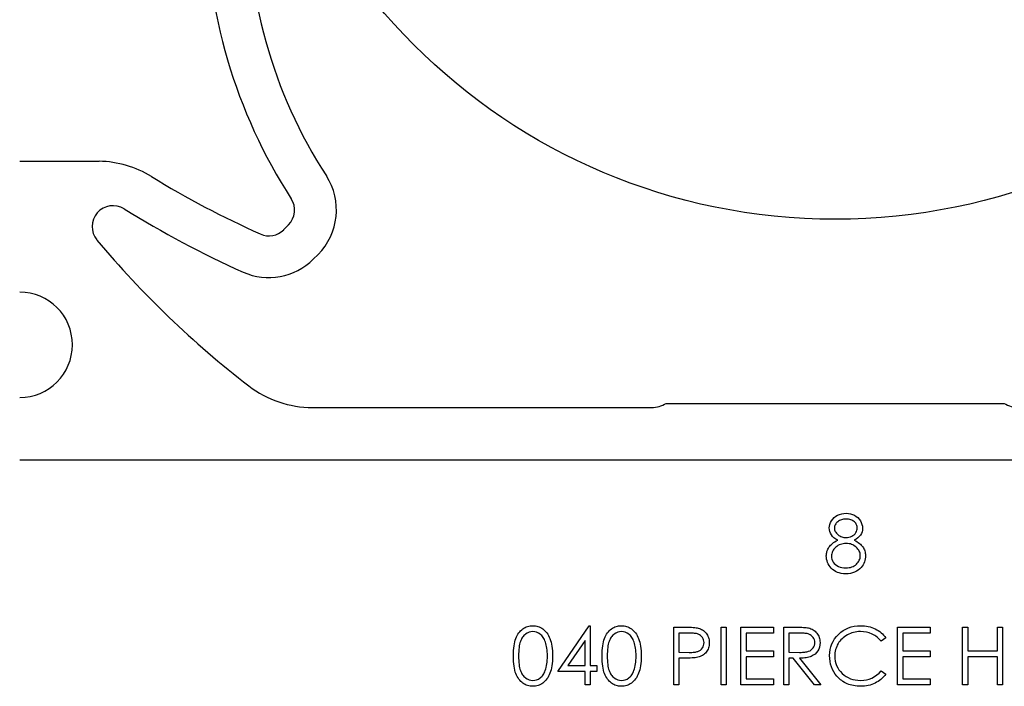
# Model space of a CAD drawing. Header units: inches. Extents: x 370 to 474, y 80 to 168.
# Tile 26 of 170: x 397.32 to 399.67, y 84.71 to 86.3. Entities that reach past the tile are written whole.
import ezdxf

# ---------------------------------------------------------------- set-up
doc = ezdxf.new("R2010")
doc.units = ezdxf.units.IN
doc.header["$LTSCALE"] = 0.5
doc.header["$MEASUREMENT"] = 0
doc.layers.add('APP-M-S', color=30, linetype='Continuous')

msp = doc.modelspace()

# ---------------------------------------------------------------- linework, layer by layer
at = {"color": 7, "linetype": 'Continuous'}
for p, q in [((399.2706, 85.1119), (399.275, 85.1145)), ((399.275, 85.1145), (399.2798, 85.1166)), ((399.2798, 85.1166), (399.2848, 85.1181)), ((399.2848, 85.1181), (399.29, 85.119)), ((399.29, 85.119), (399.2954, 85.1193)), ((399.2954, 85.1193), (399.2954, 85.1193)), ((399.2954, 85.1193), (399.3006, 85.119)), ((399.3006, 85.119), (399.3056, 85.1181)), ((399.3056, 85.1181), (399.3105, 85.1166)), ((399.3105, 85.1166), (399.3151, 85.1145)), ((399.3151, 85.1145), (399.3194, 85.1118)), ((399.2553, 85.0884), (399.2563, 85.0927)), ((399.2563, 85.0927), (399.258, 85.097)), ((399.258, 85.097), (399.2603, 85.1012)), ((399.2603, 85.1012), (399.2633, 85.1052)), ((399.2633, 85.1052), (399.2667, 85.1088)), ((399.2667, 85.1088), (399.2706, 85.1119)), ((399.2685, 85.09), (399.2679, 85.088)), ((399.2693, 85.0919), (399.2685, 85.09)), ((399.2704, 85.0938), (399.2693, 85.0919)), ((399.2717, 85.0955), (399.2704, 85.0938)), ((399.2733, 85.0972), (399.2717, 85.0955)), ((399.2751, 85.0989), (399.2733, 85.0972)), ((399.2771, 85.1003), (399.2751, 85.0989)), ((399.2793, 85.1016), (399.2771, 85.1003)), ((399.2815, 85.1027), (399.2793, 85.1016)), ((399.2839, 85.1036), (399.2815, 85.1027)), ((399.2864, 85.1043), (399.2839, 85.1036)), ((399.289, 85.1048), (399.2864, 85.1043)), ((399.2918, 85.1051), (399.289, 85.1048)), ((399.2947, 85.1052), (399.2918, 85.1051)), ((399.2979, 85.1051), (399.2947, 85.1052)), ((399.301, 85.1048), (399.2979, 85.1051)), ((399.3038, 85.1043), (399.301, 85.1048)), ((399.3065, 85.1035), (399.3038, 85.1043)), ((399.3089, 85.1026), (399.3065, 85.1035)), ((399.3112, 85.1014), (399.3089, 85.1026)), ((399.3132, 85.1001), (399.3112, 85.1014)), ((399.3151, 85.0986), (399.3132, 85.1001)), ((399.3167, 85.0969), (399.3151, 85.0986)), ((399.3182, 85.0952), (399.3167, 85.0969)), ((399.3194, 85.0934), (399.3182, 85.0952)), ((399.3194, 85.1118), (399.3232, 85.1087)), ((399.3204, 85.0916), (399.3194, 85.0934)), ((399.3211, 85.0898), (399.3204, 85.0916)), ((399.3217, 85.0879), (399.3211, 85.0898)), ((399.3232, 85.1087), (399.3265, 85.1051)), ((399.3265, 85.1051), (399.3293, 85.1012)), ((399.3293, 85.1012), (399.3316, 85.0969)), ((399.3316, 85.0969), (399.3332, 85.0926)), ((399.3332, 85.0926), (399.3342, 85.0881)), ((399.255, 85.084), (399.2553, 85.0884)), ((399.2553, 85.0797), (399.255, 85.084)), ((399.255, 85.084), (399.255, 85.084)), ((399.2563, 85.0755), (399.2553, 85.0797)), ((399.2578, 85.0715), (399.2563, 85.0755)), ((399.26, 85.0676), (399.2578, 85.0715)), ((399.2629, 85.0639), (399.26, 85.0676)), ((399.2675, 85.0859), (399.2674, 85.0838)), ((399.2674, 85.0838), (399.2674, 85.0838)), ((399.2674, 85.0838), (399.2675, 85.0816)), ((399.2679, 85.088), (399.2675, 85.0859)), ((399.2675, 85.0816), (399.2679, 85.0796)), ((399.2679, 85.0796), (399.2685, 85.0775)), ((399.2685, 85.0775), (399.2695, 85.0755)), ((399.2695, 85.0755), (399.2706, 85.0736)), ((399.2706, 85.0736), (399.2721, 85.0717)), ((399.2721, 85.0717), (399.2737, 85.0699)), ((399.2737, 85.0699), (399.2757, 85.0681)), ((399.2757, 85.0681), (399.2778, 85.0664)), ((399.2778, 85.0664), (399.2801, 85.065)), ((399.3087, 85.0642), (399.3117, 85.066)), ((399.3117, 85.066), (399.3143, 85.068)), ((399.3143, 85.068), (399.3166, 85.0703)), ((399.3166, 85.0703), (399.3186, 85.0729)), ((399.3186, 85.0729), (399.3201, 85.0757)), ((399.3201, 85.0757), (399.3212, 85.0785)), ((399.3212, 85.0785), (399.3219, 85.0813)), ((399.322, 85.086), (399.3217, 85.0879)), ((399.3219, 85.0813), (399.3221, 85.0841)), ((399.3221, 85.0841), (399.322, 85.086)), ((399.3221, 85.0841), (399.3221, 85.0841)), ((399.3296, 85.0672), (399.3268, 85.0637)), ((399.3317, 85.0709), (399.3296, 85.0672)), ((399.3333, 85.0749), (399.3317, 85.0709)), ((399.3342, 85.0791), (399.3333, 85.0749)), ((399.3342, 85.0881), (399.3345, 85.0836)), ((399.3345, 85.0836), (399.3342, 85.0791)), ((399.3345, 85.0836), (399.3345, 85.0836)), ((399.2561, 85.0404), (399.258, 85.0426)), ((399.258, 85.0426), (399.2603, 85.0448)), ((399.2603, 85.0448), (399.2628, 85.0469)), ((399.2628, 85.0469), (399.2655, 85.049)), ((399.2663, 85.0606), (399.2629, 85.0639)), ((399.2655, 85.049), (399.2684, 85.051)), ((399.2704, 85.0575), (399.2663, 85.0606)), ((399.2684, 85.051), (399.2716, 85.0529)), ((399.2751, 85.0548), (399.2704, 85.0575)), ((399.2716, 85.0529), (399.2751, 85.0548)), ((399.2751, 85.0548), (399.2751, 85.0548)), ((399.2787, 85.0433), (399.2758, 85.0418)), ((399.2817, 85.0446), (399.2787, 85.0433)), ((399.2801, 85.065), (399.2824, 85.0638)), ((399.2849, 85.0456), (399.2817, 85.0446)), ((399.2824, 85.0638), (399.2848, 85.0628)), ((399.2848, 85.0628), (399.2872, 85.062)), ((399.2883, 85.0463), (399.2849, 85.0456)), ((399.2872, 85.062), (399.2898, 85.0615)), ((399.2918, 85.0468), (399.2883, 85.0463)), ((399.2898, 85.0615), (399.2925, 85.0611)), ((399.2955, 85.0469), (399.2918, 85.0468)), ((399.2925, 85.0611), (399.2952, 85.061)), ((399.2952, 85.061), (399.2987, 85.0612)), ((399.2952, 85.061), (399.2952, 85.061)), ((399.2989, 85.0468), (399.2955, 85.0469)), ((399.2987, 85.0612), (399.3021, 85.0618)), ((399.3022, 85.0464), (399.2989, 85.0468)), ((399.3021, 85.0618), (399.3054, 85.0628)), ((399.3054, 85.0457), (399.3022, 85.0464)), ((399.3054, 85.0628), (399.3087, 85.0642)), ((399.3084, 85.0447), (399.3054, 85.0457)), ((399.3113, 85.0435), (399.3084, 85.0447)), ((399.3141, 85.0419), (399.3113, 85.0435)), ((399.3168, 85.0401), (399.3141, 85.0419)), ((399.3195, 85.0575), (399.3149, 85.0548)), ((399.3149, 85.0548), (399.3183, 85.053)), ((399.3183, 85.053), (399.3214, 85.0511)), ((399.3235, 85.0605), (399.3195, 85.0575)), ((399.3214, 85.0511), (399.3243, 85.0492)), ((399.3268, 85.0637), (399.3235, 85.0605)), ((399.3243, 85.0492), (399.3269, 85.0472)), ((399.3269, 85.0472), (399.3294, 85.0452)), ((399.3294, 85.0452), (399.3315, 85.0431)), ((399.3315, 85.0431), (399.3335, 85.0409)), ((399.2479, 85.017), (399.248, 85.0199)), ((399.248, 85.0199), (399.2483, 85.0227)), ((399.2483, 85.0227), (399.2488, 85.0255)), ((399.2488, 85.0255), (399.2495, 85.0281)), ((399.2495, 85.0281), (399.2504, 85.0307)), ((399.2504, 85.0307), (399.2515, 85.0332)), ((399.2515, 85.0332), (399.2528, 85.0357)), ((399.2528, 85.0357), (399.2543, 85.0381)), ((399.2543, 85.0381), (399.2561, 85.0404)), ((399.2605, 85.0196), (399.2603, 85.0166)), ((399.2609, 85.0225), (399.2605, 85.0196)), ((399.2617, 85.0253), (399.2609, 85.0225)), ((399.2628, 85.028), (399.2617, 85.0253)), ((399.2642, 85.0306), (399.2628, 85.028)), ((399.266, 85.0331), (399.2642, 85.0306)), ((399.268, 85.0355), (399.266, 85.0331)), ((399.2704, 85.0378), (399.268, 85.0355)), ((399.273, 85.0399), (399.2704, 85.0378)), ((399.2758, 85.0418), (399.273, 85.0399)), ((399.3193, 85.0381), (399.3168, 85.0401)), ((399.3216, 85.0358), (399.3193, 85.0381)), ((399.3236, 85.0335), (399.3216, 85.0358)), ((399.3253, 85.0311), (399.3236, 85.0335)), ((399.3267, 85.0286), (399.3253, 85.0311)), ((399.3278, 85.0261), (399.3267, 85.0286)), ((399.3286, 85.0234), (399.3278, 85.0261)), ((399.329, 85.0207), (399.3286, 85.0234)), ((399.3292, 85.0179), (399.329, 85.0207)), ((399.3335, 85.0409), (399.3352, 85.0387)), ((399.3352, 85.0387), (399.3367, 85.0364)), ((399.3367, 85.0364), (399.338, 85.034)), ((399.338, 85.034), (399.3391, 85.0316)), ((399.3391, 85.0316), (399.34, 85.029)), ((399.34, 85.029), (399.3407, 85.0264)), ((399.3407, 85.0264), (399.3412, 85.0237)), ((399.3412, 85.0237), (399.3415, 85.021)), ((399.3415, 85.021), (399.3416, 85.0181)), ((399.2481, 85.0131), (399.2479, 85.017)), ((399.2479, 85.017), (399.2479, 85.017)), ((399.2487, 85.0092), (399.2481, 85.0131)), ((399.2496, 85.0054), (399.2487, 85.0092)), ((399.2509, 85.0017), (399.2496, 85.0054)), ((399.2526, 84.9981), (399.2509, 85.0017)), ((399.2546, 84.9946), (399.2526, 84.9981)), ((399.2603, 85.0166), (399.2603, 85.0166)), ((399.2603, 85.0166), (399.2606, 85.0129)), ((399.2606, 85.0129), (399.2614, 85.0093)), ((399.2614, 85.0093), (399.2627, 85.0058)), ((399.2627, 85.0058), (399.2646, 85.0025)), ((399.2646, 85.0025), (399.267, 84.9993)), ((399.267, 84.9993), (399.2698, 84.9966)), ((399.2698, 84.9966), (399.273, 84.9942)), ((399.3148, 84.9935), (399.3174, 84.9953)), ((399.3174, 84.9953), (399.3198, 84.9974)), ((399.3198, 84.9974), (399.322, 84.9996)), ((399.322, 84.9996), (399.3239, 85.002)), ((399.3239, 85.002), (399.3256, 85.0044)), ((399.3256, 85.0044), (399.3268, 85.0069)), ((399.3268, 85.0069), (399.3279, 85.0095)), ((399.3279, 85.0095), (399.3286, 85.0122)), ((399.3286, 85.0122), (399.3291, 85.015)), ((399.3291, 85.015), (399.3292, 85.0179)), ((399.3292, 85.0179), (399.3292, 85.0179)), ((399.3357, 84.996), (399.3336, 84.9927)), ((399.3375, 84.9994), (399.3357, 84.996)), ((399.339, 85.0029), (399.3375, 84.9994)), ((399.3401, 85.0065), (399.339, 85.0029)), ((399.3409, 85.0103), (399.3401, 85.0065)), ((399.3414, 85.0142), (399.3409, 85.0103)), ((399.3416, 85.0181), (399.3414, 85.0142)), ((399.3416, 85.0181), (399.3416, 85.0181)), ((399.257, 84.9911), (399.2546, 84.9946)), ((399.2598, 84.9878), (399.257, 84.9911)), ((399.2629, 84.9846), (399.2598, 84.9878)), ((399.2664, 84.982), (399.2629, 84.9846)), ((399.2702, 84.9797), (399.2664, 84.982)), ((399.2744, 84.9778), (399.2702, 84.9797)), ((399.273, 84.9942), (399.2767, 84.9922)), ((399.2789, 84.9764), (399.2744, 84.9778)), ((399.2767, 84.9922), (399.2808, 84.9906)), ((399.2838, 84.9753), (399.2789, 84.9764)), ((399.2808, 84.9906), (399.2851, 84.9895)), ((399.289, 84.9747), (399.2838, 84.9753)), ((399.2851, 84.9895), (399.2898, 84.9888)), ((399.2946, 84.9745), (399.289, 84.9747)), ((399.2898, 84.9888), (399.2947, 84.9886)), ((399.3003, 84.9747), (399.2946, 84.9745)), ((399.2946, 84.9745), (399.2946, 84.9745)), ((399.2947, 84.9886), (399.2986, 84.9887)), ((399.2947, 84.9886), (399.2947, 84.9886)), ((399.2986, 84.9887), (399.3022, 84.9892)), ((399.3058, 84.9754), (399.3003, 84.9747)), ((399.3022, 84.9892), (399.3056, 84.9898)), ((399.3056, 84.9898), (399.3089, 84.9908)), ((399.3108, 84.9766), (399.3058, 84.9754)), ((399.3089, 84.9908), (399.3119, 84.992)), ((399.3156, 84.9783), (399.3108, 84.9766)), ((399.3119, 84.992), (399.3148, 84.9935)), ((399.32, 84.9804), (399.3156, 84.9783)), ((399.3241, 84.983), (399.32, 84.9804)), ((399.3278, 84.9861), (399.3241, 84.983)), ((399.3311, 84.9896), (399.3278, 84.9861)), ((399.3336, 84.9927), (399.3311, 84.9896)), ((399.3311, 84.9896), (399.3311, 84.9896)), ((398.5088, 84.827), (398.5106, 84.8302)), ((398.5106, 84.8302), (398.5126, 84.8331)), ((398.5126, 84.8331), (398.5148, 84.8358)), ((398.5148, 84.8358), (398.517, 84.8383)), ((398.517, 84.8383), (398.5195, 84.8406)), ((398.5195, 84.8406), (398.522, 84.8426)), ((398.522, 84.8426), (398.5248, 84.8444)), ((398.5248, 84.8444), (398.5275, 84.846)), ((398.5288, 84.8302), (398.5268, 84.8286)), ((398.5275, 84.846), (398.5304, 84.8473)), ((398.533, 84.8328), (398.5288, 84.8302)), ((398.5304, 84.8473), (398.5333, 84.8484)), ((398.5373, 84.8347), (398.533, 84.8328)), ((398.5333, 84.8484), (398.5363, 84.8492)), ((398.5363, 84.8492), (398.5394, 84.8498)), ((398.5417, 84.8358), (398.5373, 84.8347)), ((398.5394, 84.8498), (398.5426, 84.8502)), ((398.5463, 84.8362), (398.5417, 84.8358)), ((398.5426, 84.8502), (398.5458, 84.8503)), ((398.5458, 84.8503), (398.5458, 84.8503)), ((398.5458, 84.8503), (398.5491, 84.8502)), ((398.5508, 84.8358), (398.5463, 84.8362)), ((398.5463, 84.8362), (398.5463, 84.8362)), ((398.5491, 84.8502), (398.5524, 84.8498)), ((398.5551, 84.8347), (398.5508, 84.8358)), ((398.5524, 84.8498), (398.5555, 84.8492)), ((398.5594, 84.8328), (398.5551, 84.8347)), ((398.5555, 84.8492), (398.5585, 84.8484)), ((398.5585, 84.8484), (398.5615, 84.8473)), ((398.5636, 84.8302), (398.5594, 84.8328)), ((398.5615, 84.8473), (398.5644, 84.846)), ((398.5656, 84.8286), (398.5636, 84.8302)), ((398.5644, 84.846), (398.5673, 84.8444)), ((398.5673, 84.8444), (398.57, 84.8426)), ((398.57, 84.8426), (398.5726, 84.8405)), ((398.5726, 84.8405), (398.5751, 84.8382)), ((398.5751, 84.8382), (398.5775, 84.8357)), ((398.5775, 84.8357), (398.5797, 84.8329)), ((398.5797, 84.8329), (398.5818, 84.8299)), ((398.6058, 84.7408), (398.681, 84.8503)), ((398.681, 84.8503), (398.6835, 84.8503)), ((398.6835, 84.8503), (398.6835, 84.8503)), ((398.6835, 84.8503), (398.6835, 84.7549)), ((398.7208, 84.827), (398.7226, 84.8302)), ((398.7226, 84.8302), (398.7246, 84.8331)), ((398.7246, 84.8331), (398.7268, 84.8358)), ((398.7268, 84.8358), (398.729, 84.8383)), ((398.729, 84.8383), (398.7314, 84.8406)), ((398.7314, 84.8406), (398.734, 84.8426)), ((398.734, 84.8426), (398.7367, 84.8444)), ((398.7367, 84.8444), (398.7395, 84.846)), ((398.7408, 84.8302), (398.7388, 84.8286)), ((398.7395, 84.846), (398.7424, 84.8473)), ((398.745, 84.8328), (398.7408, 84.8302)), ((398.7424, 84.8473), (398.7453, 84.8484)), ((398.7493, 84.8347), (398.745, 84.8328)), ((398.7453, 84.8484), (398.7483, 84.8492)), ((398.7483, 84.8492), (398.7514, 84.8498)), ((398.7537, 84.8358), (398.7493, 84.8347)), ((398.7514, 84.8498), (398.7546, 84.8502)), ((398.7583, 84.8362), (398.7537, 84.8358)), ((398.7546, 84.8502), (398.7578, 84.8503)), ((398.7578, 84.8503), (398.7578, 84.8503)), ((398.7578, 84.8503), (398.7611, 84.8502)), ((398.7627, 84.8358), (398.7583, 84.8362)), ((398.7583, 84.8362), (398.7583, 84.8362)), ((398.7611, 84.8502), (398.7644, 84.8498)), ((398.7671, 84.8347), (398.7627, 84.8358)), ((398.7644, 84.8498), (398.7675, 84.8492)), ((398.7714, 84.8328), (398.7671, 84.8347)), ((398.7675, 84.8492), (398.7705, 84.8484)), ((398.7705, 84.8484), (398.7735, 84.8473)), ((398.7756, 84.8302), (398.7714, 84.8328)), ((398.7735, 84.8473), (398.7764, 84.846)), ((398.7775, 84.8286), (398.7756, 84.8302)), ((398.7764, 84.846), (398.7793, 84.8444)), ((398.7793, 84.8444), (398.782, 84.8426)), ((398.782, 84.8426), (398.7846, 84.8405)), ((398.7846, 84.8405), (398.7871, 84.8382)), ((398.7871, 84.8382), (398.7895, 84.8357)), ((398.7895, 84.8357), (398.7917, 84.8329)), ((398.7917, 84.8329), (398.7937, 84.8299)), ((398.8831, 84.8468), (398.9102, 84.8468)), ((398.8831, 84.709), (398.8831, 84.8468)), ((398.8955, 84.8326), (398.8955, 84.7867)), ((398.9207, 84.8326), (398.8955, 84.8326)), ((398.9102, 84.8468), (398.9102, 84.8468)), ((398.9102, 84.8468), (398.9157, 84.8467)), ((398.9157, 84.8467), (398.9208, 84.8466)), ((398.9242, 84.8326), (398.9207, 84.8326)), ((398.9207, 84.8326), (398.9207, 84.8326)), ((398.9208, 84.8466), (398.9255, 84.8465)), ((398.9274, 84.8325), (398.9242, 84.8326)), ((398.9255, 84.8465), (398.9296, 84.8462)), ((398.9304, 84.8323), (398.9274, 84.8325)), ((398.9296, 84.8462), (398.9333, 84.846)), ((398.9331, 84.832), (398.9304, 84.8323)), ((398.9355, 84.8317), (398.9331, 84.832)), ((398.9333, 84.846), (398.9365, 84.8456)), ((398.9378, 84.8313), (398.9355, 84.8317)), ((398.9365, 84.8456), (398.9393, 84.8452)), ((398.9397, 84.8308), (398.9378, 84.8313)), ((398.9393, 84.8452), (398.9415, 84.8447)), ((398.9415, 84.8302), (398.9397, 84.8308)), ((398.9415, 84.8447), (398.9415, 84.8447)), ((398.9415, 84.8447), (398.9444, 84.8439)), ((398.9445, 84.8289), (398.9415, 84.8302)), ((398.9444, 84.8439), (398.9471, 84.8429)), ((398.9471, 84.8429), (398.9497, 84.8416)), ((398.9497, 84.8416), (398.9521, 84.8402)), ((398.9521, 84.8402), (398.9544, 84.8386)), ((398.9544, 84.8386), (398.9566, 84.8368)), ((398.9566, 84.8368), (398.9586, 84.8348)), ((398.9586, 84.8348), (398.9605, 84.8327)), ((398.9605, 84.8327), (398.9623, 84.8303)), ((398.9623, 84.8303), (398.9638, 84.8278)), ((398.9962, 84.8468), (399.0086, 84.8468)), ((398.9962, 84.709), (398.9962, 84.8468)), ((399.0086, 84.8468), (399.0086, 84.8468)), ((399.0086, 84.8468), (399.0086, 84.709)), ((399.0439, 84.8468), (399.1216, 84.8468)), ((399.0439, 84.709), (399.0439, 84.8468)), ((399.1216, 84.8326), (399.0563, 84.8326)), ((399.0563, 84.8326), (399.0563, 84.8326)), ((399.0563, 84.8326), (399.0563, 84.7902)), ((399.1216, 84.8468), (399.1216, 84.8468)), ((399.1216, 84.8468), (399.1216, 84.8326)), ((399.1216, 84.8326), (399.1216, 84.8326)), ((399.1464, 84.8468), (399.1739, 84.8468)), ((399.1464, 84.709), (399.1464, 84.8468)), ((399.1587, 84.8326), (399.1587, 84.7867)), ((399.1846, 84.8326), (399.1587, 84.8326)), ((399.1739, 84.8468), (399.1739, 84.8468)), ((399.1739, 84.8468), (399.1794, 84.8467)), ((399.1794, 84.8467), (399.1845, 84.8467)), ((399.1845, 84.8467), (399.1891, 84.8465)), ((399.1882, 84.8326), (399.1846, 84.8326)), ((399.1846, 84.8326), (399.1846, 84.8326)), ((399.1915, 84.8325), (399.1882, 84.8326)), ((399.1891, 84.8465), (399.1932, 84.8463)), ((399.1946, 84.8323), (399.1915, 84.8325)), ((399.1932, 84.8463), (399.1969, 84.846)), ((399.1975, 84.832), (399.1946, 84.8323)), ((399.1969, 84.846), (399.2001, 84.8457)), ((399.2, 84.8317), (399.1975, 84.832)), ((399.2023, 84.8313), (399.2, 84.8317)), ((399.2001, 84.8457), (399.2029, 84.8453)), ((399.2043, 84.8308), (399.2023, 84.8313)), ((399.2029, 84.8453), (399.2051, 84.8449)), ((399.2061, 84.8302), (399.2043, 84.8308)), ((399.2051, 84.8449), (399.2051, 84.8449)), ((399.2051, 84.8449), (399.2082, 84.8441)), ((399.2092, 84.8289), (399.2061, 84.8302)), ((399.2082, 84.8441), (399.211, 84.8431)), ((399.211, 84.8431), (399.2138, 84.8419)), ((399.2138, 84.8419), (399.2163, 84.8405)), ((399.2163, 84.8405), (399.2188, 84.8388)), ((399.2188, 84.8388), (399.221, 84.837)), ((399.221, 84.837), (399.2232, 84.835)), ((399.2232, 84.835), (399.2252, 84.8328)), ((399.2252, 84.8328), (399.227, 84.8304)), ((399.227, 84.8304), (399.2286, 84.8278)), ((399.277, 84.8296), (399.2825, 84.8345)), ((399.2825, 84.8345), (399.2883, 84.8387)), ((399.2883, 84.8387), (399.2944, 84.8422)), ((399.2944, 84.8422), (399.3008, 84.8451)), ((399.3018, 84.8302), (399.2982, 84.8284)), ((399.3008, 84.8451), (399.3076, 84.8474)), ((399.3055, 84.8318), (399.3018, 84.8302)), ((399.3093, 84.8331), (399.3055, 84.8318)), ((399.3076, 84.8474), (399.3148, 84.849)), ((399.3131, 84.8342), (399.3093, 84.8331)), ((399.317, 84.8351), (399.3131, 84.8342)), ((399.3148, 84.849), (399.3222, 84.85)), ((399.321, 84.8357), (399.317, 84.8351)), ((399.3251, 84.8361), (399.321, 84.8357)), ((399.3222, 84.85), (399.33, 84.8503)), ((399.3293, 84.8362), (399.3251, 84.8361)), ((399.3368, 84.8358), (399.3293, 84.8362)), ((399.3293, 84.8362), (399.3293, 84.8362)), ((399.33, 84.8503), (399.33, 84.8503)), ((399.33, 84.8503), (399.3348, 84.8502)), ((399.3348, 84.8502), (399.3394, 84.8498)), ((399.3439, 84.8347), (399.3368, 84.8358)), ((399.3394, 84.8498), (399.3439, 84.8492)), ((399.3439, 84.8492), (399.3483, 84.8484)), ((399.3508, 84.8329), (399.3439, 84.8347)), ((399.3483, 84.8484), (399.3526, 84.8474)), ((399.3574, 84.8303), (399.3508, 84.8329)), ((399.3526, 84.8474), (399.3567, 84.846)), ((399.3567, 84.846), (399.3608, 84.8445)), ((399.3605, 84.8288), (399.3574, 84.8303)), ((399.3608, 84.8445), (399.3647, 84.8427)), ((399.3647, 84.8427), (399.3685, 84.8407)), ((399.3685, 84.8407), (399.3721, 84.8385)), ((399.3721, 84.8385), (399.3756, 84.8362)), ((399.3756, 84.8362), (399.3788, 84.8336)), ((399.3788, 84.8336), (399.3819, 84.8309)), ((399.3819, 84.8309), (399.3848, 84.8279)), ((399.4184, 84.8468), (399.4961, 84.8468)), ((399.4184, 84.709), (399.4184, 84.8468)), ((399.4961, 84.8326), (399.4308, 84.8326)), ((399.4308, 84.8326), (399.4308, 84.8326)), ((399.4308, 84.8326), (399.4308, 84.7902)), ((399.4961, 84.8468), (399.4961, 84.8468)), ((399.4961, 84.8468), (399.4961, 84.8326)), ((399.4961, 84.8326), (399.4961, 84.8326)), ((399.5739, 84.8468), (399.5862, 84.8468)), ((399.5739, 84.709), (399.5739, 84.8468)), ((399.5862, 84.8468), (399.5862, 84.8468)), ((399.5862, 84.8468), (399.5862, 84.7902)), ((399.6569, 84.7902), (399.6569, 84.8468)), ((399.6569, 84.8468), (399.6569, 84.8468)), ((399.6569, 84.8468), (399.6693, 84.8468)), ((399.6693, 84.8468), (399.6693, 84.8468)), ((399.6693, 84.8468), (399.6693, 84.709)), ((398.5012, 84.802), (398.502, 84.8071)), ((398.502, 84.8071), (398.5031, 84.8118)), ((398.5031, 84.8118), (398.5042, 84.8161)), ((398.5042, 84.8161), (398.5056, 84.82)), ((398.5056, 84.82), (398.5071, 84.8236)), ((398.5071, 84.8236), (398.5088, 84.827)), ((398.5154, 84.8094), (398.5145, 84.8059)), ((398.5164, 84.8125), (398.5154, 84.8094)), ((398.5175, 84.8153), (398.5164, 84.8125)), ((398.5188, 84.818), (398.5175, 84.8153)), ((398.5201, 84.8204), (398.5188, 84.818)), ((398.5216, 84.8227), (398.5201, 84.8204)), ((398.5232, 84.8249), (398.5216, 84.8227)), ((398.525, 84.8268), (398.5232, 84.8249)), ((398.5268, 84.8286), (398.525, 84.8268)), ((398.5674, 84.8267), (398.5656, 84.8286)), ((398.5692, 84.8247), (398.5674, 84.8267)), ((398.5709, 84.8224), (398.5692, 84.8247)), ((398.5724, 84.8199), (398.5709, 84.8224)), ((398.5739, 84.8172), (398.5724, 84.8199)), ((398.5752, 84.8143), (398.5739, 84.8172)), ((398.5764, 84.8112), (398.5752, 84.8143)), ((398.5775, 84.8078), (398.5764, 84.8112)), ((398.5784, 84.8042), (398.5775, 84.8078)), ((398.5818, 84.8299), (398.5837, 84.8266)), ((398.5837, 84.8266), (398.5855, 84.8231)), ((398.5855, 84.8231), (398.5871, 84.8194)), ((398.5871, 84.8194), (398.5886, 84.8153)), ((398.5886, 84.8153), (398.5899, 84.811)), ((398.5899, 84.811), (398.5909, 84.8063)), ((398.6711, 84.8147), (398.6301, 84.7549)), ((398.6712, 84.7549), (398.6711, 84.8147)), ((398.6711, 84.8147), (398.6711, 84.8147)), ((398.7132, 84.802), (398.714, 84.8071)), ((398.714, 84.8071), (398.7151, 84.8118)), ((398.7151, 84.8118), (398.7162, 84.8161)), ((398.7162, 84.8161), (398.7176, 84.82)), ((398.7176, 84.82), (398.7191, 84.8236)), ((398.7191, 84.8236), (398.7208, 84.827)), ((398.7274, 84.8094), (398.7265, 84.8059)), ((398.7284, 84.8125), (398.7274, 84.8094)), ((398.7295, 84.8153), (398.7284, 84.8125)), ((398.7308, 84.818), (398.7295, 84.8153)), ((398.7321, 84.8204), (398.7308, 84.818)), ((398.7336, 84.8227), (398.7321, 84.8204)), ((398.7352, 84.8249), (398.7336, 84.8227)), ((398.737, 84.8268), (398.7352, 84.8249)), ((398.7388, 84.8286), (398.737, 84.8268)), ((398.7794, 84.8267), (398.7775, 84.8286)), ((398.7812, 84.8247), (398.7794, 84.8267)), ((398.7829, 84.8224), (398.7812, 84.8247)), ((398.7844, 84.8199), (398.7829, 84.8224)), ((398.7859, 84.8172), (398.7844, 84.8199)), ((398.7872, 84.8143), (398.7859, 84.8172)), ((398.7884, 84.8112), (398.7872, 84.8143)), ((398.7895, 84.8078), (398.7884, 84.8112)), ((398.7904, 84.8042), (398.7895, 84.8078)), ((398.7937, 84.8299), (398.7957, 84.8266)), ((398.7957, 84.8266), (398.7974, 84.8231)), ((398.7974, 84.8231), (398.7991, 84.8194)), ((398.7991, 84.8194), (398.8006, 84.8153)), ((398.8006, 84.8153), (398.8019, 84.811)), ((398.8019, 84.811), (398.8029, 84.8063)), ((398.9472, 84.827), (398.9445, 84.8289)), ((398.9496, 84.8248), (398.9472, 84.827)), ((398.9517, 84.8222), (398.9496, 84.8248)), ((398.9534, 84.8193), (398.9517, 84.8222)), ((398.9546, 84.8163), (398.9534, 84.8193)), ((398.9553, 84.8131), (398.9546, 84.8163)), ((398.9546, 84.8031), (398.9553, 84.8064)), ((398.9556, 84.8098), (398.9553, 84.8131)), ((398.9553, 84.8064), (398.9556, 84.8098)), ((398.9556, 84.8098), (398.9556, 84.8098)), ((398.9638, 84.8278), (398.965, 84.8252)), ((398.965, 84.8252), (398.9661, 84.8224)), ((398.9661, 84.8224), (398.9669, 84.8195)), ((398.9669, 84.8195), (398.9675, 84.8164)), ((398.9675, 84.8164), (398.9678, 84.8132)), ((398.9678, 84.8064), (398.9675, 84.8032)), ((398.9678, 84.8132), (398.9679, 84.8098)), ((398.9679, 84.8098), (398.9678, 84.8064)), ((398.9679, 84.8098), (398.9679, 84.8098)), ((399.2119, 84.8271), (399.2092, 84.8289)), ((399.2144, 84.8249), (399.2119, 84.8271)), ((399.2165, 84.8223), (399.2144, 84.8249)), ((399.2183, 84.8194), (399.2165, 84.8223)), ((399.2196, 84.8164), (399.2183, 84.8194)), ((399.2203, 84.8133), (399.2196, 84.8164)), ((399.2196, 84.8033), (399.2203, 84.8066)), ((399.2205, 84.81), (399.2203, 84.8133)), ((399.2203, 84.8066), (399.2205, 84.81)), ((399.2205, 84.81), (399.2205, 84.81)), ((399.2286, 84.8278), (399.2299, 84.8252)), ((399.2299, 84.8252), (399.231, 84.8224)), ((399.231, 84.8224), (399.2318, 84.8195)), ((399.2318, 84.8195), (399.2324, 84.8164)), ((399.2324, 84.8164), (399.2328, 84.8132)), ((399.2329, 84.8099), (399.2326, 84.8044)), ((399.2328, 84.8132), (399.2329, 84.8099)), ((399.2329, 84.8099), (399.2329, 84.8099)), ((399.2589, 84.8), (399.2612, 84.8066)), ((399.2612, 84.8066), (399.2641, 84.8128)), ((399.2641, 84.8128), (399.2678, 84.8187)), ((399.2678, 84.8187), (399.2721, 84.8243)), ((399.2721, 84.8243), (399.277, 84.8296)), ((399.2761, 84.8074), (399.2742, 84.804)), ((399.2782, 84.8106), (399.2761, 84.8074)), ((399.2804, 84.8136), (399.2782, 84.8106)), ((399.2829, 84.8165), (399.2804, 84.8136)), ((399.2856, 84.8192), (399.2829, 84.8165)), ((399.2884, 84.8217), (399.2856, 84.8192)), ((399.2915, 84.8241), (399.2884, 84.8217)), ((399.2947, 84.8263), (399.2915, 84.8241)), ((399.2982, 84.8284), (399.2947, 84.8263)), ((399.3636, 84.8271), (399.3605, 84.8288)), ((399.3665, 84.8252), (399.3636, 84.8271)), ((399.3693, 84.8231), (399.3665, 84.8252)), ((399.372, 84.8209), (399.3693, 84.8231)), ((399.3745, 84.8185), (399.372, 84.8209)), ((399.377, 84.8159), (399.3745, 84.8185)), ((399.3793, 84.8132), (399.377, 84.8159)), ((399.3901, 84.8215), (399.3793, 84.8132)), ((399.3793, 84.8132), (399.3793, 84.8132)), ((399.3848, 84.8279), (399.3876, 84.8248)), ((399.3876, 84.8248), (399.3901, 84.8215)), ((398.4998, 84.7778), (398.4999, 84.7844)), ((398.4999, 84.7844), (398.5001, 84.7907)), ((398.5001, 84.7907), (398.5006, 84.7966)), ((398.5006, 84.7966), (398.5012, 84.802)), ((398.5122, 84.7834), (398.5121, 84.7779)), ((398.5124, 84.7886), (398.5122, 84.7834)), ((398.5127, 84.7935), (398.5124, 84.7886)), ((398.5132, 84.798), (398.5127, 84.7935)), ((398.5138, 84.8021), (398.5132, 84.798)), ((398.5145, 84.8059), (398.5138, 84.8021)), ((398.5792, 84.8004), (398.5784, 84.8042)), ((398.5799, 84.7964), (398.5792, 84.8004)), ((398.5804, 84.7921), (398.5799, 84.7964)), ((398.5808, 84.7876), (398.5804, 84.7921)), ((398.581, 84.7828), (398.5808, 84.7876)), ((398.581, 84.7779), (398.581, 84.7828)), ((398.5909, 84.8063), (398.5918, 84.8013)), ((398.5918, 84.8013), (398.5925, 84.7959)), ((398.5925, 84.7959), (398.593, 84.7902)), ((398.593, 84.7902), (398.5933, 84.7842)), ((398.5933, 84.7842), (398.5934, 84.7778)), ((398.7118, 84.7844), (398.7121, 84.7907)), ((398.7118, 84.7778), (398.7118, 84.7844)), ((398.7121, 84.7907), (398.7126, 84.7966)), ((398.7126, 84.7966), (398.7132, 84.802)), ((398.7242, 84.7834), (398.7241, 84.7779)), ((398.7244, 84.7886), (398.7242, 84.7834)), ((398.7247, 84.7935), (398.7244, 84.7886)), ((398.7252, 84.798), (398.7247, 84.7935)), ((398.7258, 84.8021), (398.7252, 84.798)), ((398.7265, 84.8059), (398.7258, 84.8021)), ((398.7912, 84.8004), (398.7904, 84.8042)), ((398.7919, 84.7964), (398.7912, 84.8004)), ((398.7924, 84.7921), (398.7919, 84.7964)), ((398.7928, 84.7876), (398.7924, 84.7921)), ((398.7929, 84.7828), (398.7928, 84.7876)), ((398.793, 84.7779), (398.7929, 84.7828)), ((398.8029, 84.8063), (398.8038, 84.8013)), ((398.8038, 84.8013), (398.8045, 84.7959)), ((398.8045, 84.7959), (398.805, 84.7902)), ((398.805, 84.7902), (398.8053, 84.7842)), ((398.8053, 84.7842), (398.8054, 84.7778)), ((398.8955, 84.7867), (398.8955, 84.7867)), ((398.8955, 84.7867), (398.9196, 84.7864)), ((398.9196, 84.7864), (398.9196, 84.7864)), ((398.9196, 84.7864), (398.9232, 84.7864)), ((398.9232, 84.7864), (398.9264, 84.7866)), ((398.9264, 84.7866), (398.9295, 84.7868)), ((398.9295, 84.7868), (398.9323, 84.787)), ((398.9323, 84.787), (398.9348, 84.7874)), ((398.9348, 84.7874), (398.9371, 84.7878)), ((398.9371, 84.7878), (398.9392, 84.7883)), ((398.9392, 84.7883), (398.941, 84.7889)), ((398.941, 84.7889), (398.9442, 84.7904)), ((398.9442, 84.7904), (398.9471, 84.7922)), ((398.9471, 84.7922), (398.9495, 84.7945)), ((398.9495, 84.7945), (398.9517, 84.7971)), ((398.9517, 84.7971), (398.9534, 84.8)), ((398.9534, 84.8), (398.9546, 84.8031)), ((398.9566, 84.7828), (398.9543, 84.781)), ((398.9587, 84.7848), (398.9566, 84.7828)), ((398.9606, 84.787), (398.9587, 84.7848)), ((398.9623, 84.7893), (398.9606, 84.787)), ((398.9638, 84.7918), (398.9623, 84.7893)), ((398.9651, 84.7944), (398.9638, 84.7918)), ((398.9661, 84.7972), (398.9651, 84.7944)), ((398.9669, 84.8001), (398.9661, 84.7972)), ((398.9675, 84.8032), (398.9669, 84.8001)), ((399.0563, 84.7902), (399.0563, 84.7902)), ((399.0563, 84.7902), (399.1216, 84.7902)), ((399.1216, 84.7902), (399.1216, 84.7902)), ((399.1216, 84.7902), (399.1216, 84.7761)), ((399.1587, 84.7867), (399.1587, 84.7867)), ((399.1587, 84.7867), (399.1839, 84.7865)), ((399.1839, 84.7865), (399.1839, 84.7865)), ((399.1839, 84.7865), (399.1875, 84.7865)), ((399.1875, 84.7865), (399.1908, 84.7867)), ((399.1908, 84.7867), (399.1939, 84.7869)), ((399.1939, 84.7869), (399.1967, 84.7872)), ((399.1967, 84.7872), (399.1993, 84.7875)), ((399.1993, 84.7875), (399.2016, 84.788)), ((399.2016, 84.788), (399.2038, 84.7885)), ((399.2038, 84.7885), (399.2056, 84.7891)), ((399.2056, 84.7891), (399.209, 84.7906)), ((399.209, 84.7906), (399.2119, 84.7924)), ((399.2119, 84.7924), (399.2144, 84.7947)), ((399.2144, 84.7947), (399.2166, 84.7973)), ((399.2166, 84.7973), (399.2183, 84.8002)), ((399.2183, 84.8002), (399.2196, 84.8033)), ((399.2245, 84.786), (399.2209, 84.7825)), ((399.2275, 84.79), (399.2245, 84.786)), ((399.2299, 84.7945), (399.2275, 84.79)), ((399.2316, 84.7993), (399.2299, 84.7945)), ((399.2326, 84.8044), (399.2316, 84.7993)), ((399.2559, 84.7787), (399.2562, 84.7861)), ((399.2562, 84.7861), (399.2572, 84.7932)), ((399.2572, 84.7932), (399.2589, 84.8)), ((399.2687, 84.7858), (399.2684, 84.7818)), ((399.2694, 84.7896), (399.2687, 84.7858)), ((399.2702, 84.7934), (399.2694, 84.7896)), ((399.2713, 84.797), (399.2702, 84.7934)), ((399.2727, 84.8006), (399.2713, 84.797)), ((399.2742, 84.804), (399.2727, 84.8006)), ((399.4308, 84.7902), (399.4308, 84.7902)), ((399.4308, 84.7902), (399.4961, 84.7902)), ((399.4961, 84.7902), (399.4961, 84.7902)), ((399.4961, 84.7902), (399.4961, 84.7761)), ((399.5862, 84.7902), (399.5862, 84.7902)), ((399.5862, 84.7902), (399.6569, 84.7902)), ((399.6569, 84.7902), (399.6569, 84.7902)), ((398.4999, 84.7713), (398.4998, 84.7778)), ((398.5001, 84.765), (398.4999, 84.7713)), ((398.5006, 84.7592), (398.5001, 84.765)), ((398.5121, 84.7779), (398.5122, 84.7724)), ((398.5122, 84.7724), (398.5124, 84.7672)), ((398.5124, 84.7672), (398.5127, 84.7623)), ((398.5127, 84.7623), (398.5132, 84.7578)), ((398.5797, 84.7591), (398.5803, 84.7635)), ((398.5803, 84.7635), (398.5807, 84.7681)), ((398.5807, 84.7681), (398.581, 84.7729)), ((398.581, 84.7729), (398.581, 84.7779)), ((398.581, 84.7779), (398.581, 84.7779)), ((398.5925, 84.7598), (398.5919, 84.7545)), ((398.593, 84.7655), (398.5925, 84.7598)), ((398.5933, 84.7715), (398.593, 84.7655)), ((398.5934, 84.7778), (398.5933, 84.7715)), ((398.5934, 84.7778), (398.5934, 84.7778)), ((398.7118, 84.7713), (398.7118, 84.7778)), ((398.7121, 84.765), (398.7118, 84.7713)), ((398.7126, 84.7592), (398.7121, 84.765)), ((398.7241, 84.7779), (398.7242, 84.7724)), ((398.7242, 84.7724), (398.7244, 84.7672)), ((398.7244, 84.7672), (398.7247, 84.7623)), ((398.7247, 84.7623), (398.7252, 84.7578)), ((398.7917, 84.7591), (398.7923, 84.7635)), ((398.7923, 84.7635), (398.7927, 84.7681)), ((398.7927, 84.7681), (398.7929, 84.7729)), ((398.7929, 84.7729), (398.793, 84.7779)), ((398.793, 84.7779), (398.793, 84.7779)), ((398.8045, 84.7598), (398.8039, 84.7545)), ((398.805, 84.7655), (398.8045, 84.7598)), ((398.8053, 84.7715), (398.805, 84.7655)), ((398.8054, 84.7778), (398.8053, 84.7715)), ((398.8054, 84.7778), (398.8054, 84.7778)), ((398.9053, 84.7726), (398.8955, 84.7726)), ((398.8955, 84.7726), (398.8955, 84.7726)), ((398.8955, 84.7726), (398.8955, 84.709)), ((398.9115, 84.7726), (398.9053, 84.7726)), ((398.9053, 84.7726), (398.9053, 84.7726)), ((398.9172, 84.7727), (398.9115, 84.7726)), ((398.9223, 84.7729), (398.9172, 84.7727)), ((398.927, 84.7732), (398.9223, 84.7729)), ((398.9311, 84.7735), (398.927, 84.7732)), ((398.9347, 84.7738), (398.9311, 84.7735)), ((398.9378, 84.7743), (398.9347, 84.7738)), ((398.9404, 84.7748), (398.9378, 84.7743)), ((398.9436, 84.7757), (398.9404, 84.7748)), ((398.9404, 84.7748), (398.9404, 84.7748)), ((398.9465, 84.7768), (398.9436, 84.7757)), ((398.9493, 84.778), (398.9465, 84.7768)), ((398.9519, 84.7794), (398.9493, 84.778)), ((398.9543, 84.781), (398.9519, 84.7794)), ((399.1216, 84.7761), (399.0563, 84.7761)), ((399.0563, 84.7761), (399.0563, 84.7761)), ((399.0563, 84.7761), (399.0563, 84.7231)), ((399.1216, 84.7761), (399.1216, 84.7761)), ((399.1688, 84.7726), (399.1587, 84.7726)), ((399.1587, 84.7726), (399.1587, 84.7726)), ((399.1587, 84.7726), (399.1587, 84.709)), ((399.2194, 84.709), (399.1688, 84.7726)), ((399.1688, 84.7726), (399.1688, 84.7726)), ((399.1884, 84.7727), (399.1841, 84.7726)), ((399.1841, 84.7726), (399.1841, 84.7726)), ((399.1841, 84.7726), (399.2347, 84.709)), ((399.1925, 84.7729), (399.1884, 84.7727)), ((399.1963, 84.7732), (399.1925, 84.7729)), ((399.1999, 84.7737), (399.1963, 84.7732)), ((399.2033, 84.7744), (399.1999, 84.7737)), ((399.2064, 84.7751), (399.2033, 84.7744)), ((399.2093, 84.776), (399.2064, 84.7751)), ((399.2119, 84.777), (399.2093, 84.776)), ((399.2167, 84.7795), (399.2119, 84.777)), ((399.2209, 84.7825), (399.2167, 84.7795)), ((399.2562, 84.7716), (399.2559, 84.7787)), ((399.2559, 84.7787), (399.2559, 84.7787)), ((399.257, 84.7648), (399.2562, 84.7716)), ((399.2583, 84.7583), (399.257, 84.7648)), ((399.2684, 84.7818), (399.2682, 84.7777)), ((399.2682, 84.7777), (399.2682, 84.7777)), ((399.2682, 84.7777), (399.2685, 84.7716)), ((399.2685, 84.7716), (399.2694, 84.7658)), ((399.2694, 84.7658), (399.2707, 84.7602)), ((399.2707, 84.7602), (399.2726, 84.7549)), ((399.4961, 84.7761), (399.4308, 84.7761)), ((399.4308, 84.7761), (399.4308, 84.7761)), ((399.4308, 84.7761), (399.4308, 84.7231)), ((399.4961, 84.7761), (399.4961, 84.7761)), ((399.6569, 84.7761), (399.5862, 84.7761)), ((399.5862, 84.7761), (399.5862, 84.7761)), ((399.5862, 84.7761), (399.5862, 84.709)), ((399.6569, 84.709), (399.6569, 84.7761)), ((399.6569, 84.7761), (399.6569, 84.7761)), ((398.5013, 84.7538), (398.5006, 84.7592)), ((398.5021, 84.7487), (398.5013, 84.7538)), ((398.5031, 84.744), (398.5021, 84.7487)), ((398.5043, 84.7396), (398.5031, 84.744)), ((398.5057, 84.7357), (398.5043, 84.7396)), ((398.5132, 84.7578), (398.5138, 84.7537)), ((398.5138, 84.7537), (398.5145, 84.7499)), ((398.5145, 84.7499), (398.5154, 84.7464)), ((398.5154, 84.7464), (398.5164, 84.7433)), ((398.5164, 84.7433), (398.5175, 84.7405)), ((398.5175, 84.7405), (398.5187, 84.7379)), ((398.5187, 84.7379), (398.5201, 84.7354)), ((398.5721, 84.7352), (398.5735, 84.7377)), ((398.5735, 84.7377), (398.5747, 84.7404)), ((398.5747, 84.7404), (398.5758, 84.7432)), ((398.5758, 84.7432), (398.577, 84.7469)), ((398.5758, 84.7432), (398.5758, 84.7432)), ((398.577, 84.7469), (398.5781, 84.7508)), ((398.5781, 84.7508), (398.579, 84.7549)), ((398.579, 84.7549), (398.5797, 84.7591)), ((398.5872, 84.7365), (398.5856, 84.7327)), ((398.5887, 84.7405), (398.5872, 84.7365)), ((398.5899, 84.7448), (398.5887, 84.7405)), ((398.591, 84.7495), (398.5899, 84.7448)), ((398.5919, 84.7545), (398.591, 84.7495)), ((398.6711, 84.7408), (398.6058, 84.7408)), ((398.6058, 84.7408), (398.6058, 84.7408)), ((398.6301, 84.7549), (398.6301, 84.7549)), ((398.6301, 84.7549), (398.6711, 84.7549)), ((398.6711, 84.709), (398.6711, 84.7408)), ((398.6711, 84.7408), (398.6711, 84.7408)), ((398.6835, 84.7549), (398.6835, 84.7549)), ((398.6835, 84.7549), (398.6994, 84.7549)), ((398.6994, 84.7408), (398.6835, 84.7408)), ((398.6835, 84.7408), (398.6835, 84.7408)), ((398.6835, 84.7408), (398.6835, 84.709)), ((398.6994, 84.7549), (398.6994, 84.7549)), ((398.6994, 84.7549), (398.6994, 84.7408)), ((398.6994, 84.7408), (398.6994, 84.7408)), ((398.7133, 84.7538), (398.7126, 84.7592)), ((398.7141, 84.7487), (398.7133, 84.7538)), ((398.7151, 84.744), (398.7141, 84.7487)), ((398.7163, 84.7396), (398.7151, 84.744)), ((398.7177, 84.7357), (398.7163, 84.7396)), ((398.7252, 84.7578), (398.7258, 84.7537)), ((398.7258, 84.7537), (398.7265, 84.7499)), ((398.7265, 84.7499), (398.7274, 84.7464)), ((398.7274, 84.7464), (398.7284, 84.7433)), ((398.7284, 84.7433), (398.7295, 84.7405)), ((398.7295, 84.7405), (398.7307, 84.7379)), ((398.7307, 84.7379), (398.7321, 84.7354)), ((398.7841, 84.7352), (398.7855, 84.7377)), ((398.7855, 84.7377), (398.7867, 84.7404)), ((398.7867, 84.7404), (398.7878, 84.7432)), ((398.7878, 84.7432), (398.789, 84.7469)), ((398.7878, 84.7432), (398.7878, 84.7432)), ((398.789, 84.7469), (398.7901, 84.7508)), ((398.7901, 84.7508), (398.791, 84.7549)), ((398.791, 84.7549), (398.7917, 84.7591)), ((398.7992, 84.7365), (398.7976, 84.7327)), ((398.8006, 84.7405), (398.7992, 84.7365)), ((398.8019, 84.7448), (398.8006, 84.7405)), ((398.803, 84.7495), (398.8019, 84.7448)), ((398.8039, 84.7545), (398.803, 84.7495)), ((399.2602, 84.752), (399.2583, 84.7583)), ((399.2627, 84.746), (399.2602, 84.752)), ((399.2657, 84.7403), (399.2627, 84.746)), ((399.2693, 84.7348), (399.2657, 84.7403)), ((399.2726, 84.7549), (399.2751, 84.7499)), ((399.2751, 84.7499), (399.2781, 84.7451)), ((399.2781, 84.7451), (399.2817, 84.7405)), ((399.2817, 84.7405), (399.2858, 84.7362)), ((399.2858, 84.7362), (399.2903, 84.7323)), ((399.3688, 84.7325), (399.3742, 84.7372)), ((399.3742, 84.7372), (399.3793, 84.7425)), ((399.3793, 84.7425), (399.3793, 84.7425)), ((399.3793, 84.7425), (399.3901, 84.7343)), ((398.5072, 84.732), (398.5057, 84.7357)), ((398.5089, 84.7286), (398.5072, 84.732)), ((398.5108, 84.7254), (398.5089, 84.7286)), ((398.5128, 84.7225), (398.5108, 84.7254)), ((398.5149, 84.7198), (398.5128, 84.7225)), ((398.5172, 84.7173), (398.5149, 84.7198)), ((398.5196, 84.7151), (398.5172, 84.7173)), ((398.5222, 84.713), (398.5196, 84.7151)), ((398.5201, 84.7354), (398.5216, 84.7331)), ((398.5216, 84.7331), (398.5232, 84.731)), ((398.5248, 84.7113), (398.5222, 84.713)), ((398.5232, 84.731), (398.5249, 84.729)), ((398.5249, 84.729), (398.5268, 84.7272)), ((398.5268, 84.7272), (398.5288, 84.7256)), ((398.5288, 84.7256), (398.533, 84.723)), ((398.533, 84.723), (398.5373, 84.7211)), ((398.5373, 84.7211), (398.5417, 84.72)), ((398.5417, 84.72), (398.5463, 84.7196)), ((398.5463, 84.7196), (398.5508, 84.7199)), ((398.5463, 84.7196), (398.5463, 84.7196)), ((398.5508, 84.7199), (398.5552, 84.7211)), ((398.5552, 84.7211), (398.5595, 84.7229)), ((398.5595, 84.7229), (398.5636, 84.7255)), ((398.5636, 84.7255), (398.5656, 84.7271)), ((398.5656, 84.7271), (398.5674, 84.7288)), ((398.5701, 84.7133), (398.5673, 84.7114)), ((398.5674, 84.7288), (398.5691, 84.7308)), ((398.5691, 84.7308), (398.5707, 84.7329)), ((398.5727, 84.7153), (398.5701, 84.7133)), ((398.5707, 84.7329), (398.5721, 84.7352)), ((398.5752, 84.7176), (398.5727, 84.7153)), ((398.5776, 84.7202), (398.5752, 84.7176)), ((398.5798, 84.723), (398.5776, 84.7202)), ((398.5819, 84.726), (398.5798, 84.723)), ((398.5838, 84.7293), (398.5819, 84.726)), ((398.5856, 84.7327), (398.5838, 84.7293)), ((398.7192, 84.732), (398.7177, 84.7357)), ((398.7209, 84.7286), (398.7192, 84.732)), ((398.7228, 84.7254), (398.7209, 84.7286)), ((398.7248, 84.7225), (398.7228, 84.7254)), ((398.7269, 84.7198), (398.7248, 84.7225)), ((398.7292, 84.7173), (398.7269, 84.7198)), ((398.7316, 84.7151), (398.7292, 84.7173)), ((398.7342, 84.713), (398.7316, 84.7151)), ((398.7321, 84.7354), (398.7336, 84.7331)), ((398.7336, 84.7331), (398.7352, 84.731)), ((398.7368, 84.7113), (398.7342, 84.713)), ((398.7352, 84.731), (398.7369, 84.729)), ((398.7369, 84.729), (398.7388, 84.7272)), ((398.7388, 84.7272), (398.7408, 84.7256)), ((398.7408, 84.7256), (398.745, 84.723)), ((398.745, 84.723), (398.7493, 84.7211)), ((398.7493, 84.7211), (398.7537, 84.72)), ((398.7537, 84.72), (398.7583, 84.7196)), ((398.7583, 84.7196), (398.7628, 84.7199)), ((398.7583, 84.7196), (398.7583, 84.7196)), ((398.7628, 84.7199), (398.7672, 84.7211)), ((398.7672, 84.7211), (398.7715, 84.7229)), ((398.7715, 84.7229), (398.7756, 84.7255)), ((398.7756, 84.7255), (398.7775, 84.7271)), ((398.7775, 84.7271), (398.7794, 84.7288)), ((398.7821, 84.7133), (398.7793, 84.7114)), ((398.7794, 84.7288), (398.7811, 84.7308)), ((398.7811, 84.7308), (398.7827, 84.7329)), ((398.7847, 84.7153), (398.7821, 84.7133)), ((398.7827, 84.7329), (398.7841, 84.7352)), ((398.7872, 84.7176), (398.7847, 84.7153)), ((398.7896, 84.7202), (398.7872, 84.7176)), ((398.7918, 84.723), (398.7896, 84.7202)), ((398.7939, 84.726), (398.7918, 84.723)), ((398.7958, 84.7293), (398.7939, 84.726)), ((398.7976, 84.7327), (398.7958, 84.7293)), ((399.0563, 84.7231), (399.0563, 84.7231)), ((399.0563, 84.7231), (399.1216, 84.7231)), ((399.1216, 84.7231), (399.1216, 84.7231)), ((399.1216, 84.7231), (399.1216, 84.709)), ((399.2734, 84.7295), (399.2693, 84.7348)), ((399.276, 84.7266), (399.2734, 84.7295)), ((399.2734, 84.7295), (399.2734, 84.7295)), ((399.2788, 84.7239), (399.276, 84.7266)), ((399.2817, 84.7213), (399.2788, 84.7239)), ((399.2847, 84.719), (399.2817, 84.7213)), ((399.2878, 84.7168), (399.2847, 84.719)), ((399.2911, 84.7149), (399.2878, 84.7168)), ((399.2903, 84.7323), (399.2952, 84.7289)), ((399.2945, 84.7131), (399.2911, 84.7149)), ((399.298, 84.7115), (399.2945, 84.7131)), ((399.2952, 84.7289), (399.3003, 84.7261)), ((399.3003, 84.7261), (399.3056, 84.7237)), ((399.3056, 84.7237), (399.3113, 84.7219)), ((399.3113, 84.7219), (399.3173, 84.7206)), ((399.3173, 84.7206), (399.3236, 84.7198)), ((399.3236, 84.7198), (399.3301, 84.7196)), ((399.3301, 84.7196), (399.3373, 84.7199)), ((399.3301, 84.7196), (399.3301, 84.7196)), ((399.3373, 84.7199), (399.3442, 84.721)), ((399.3442, 84.721), (399.3508, 84.7228)), ((399.3508, 84.7228), (399.3571, 84.7253)), ((399.3571, 84.7253), (399.3631, 84.7285)), ((399.3645, 84.713), (399.3606, 84.7112)), ((399.3631, 84.7285), (399.3688, 84.7325)), ((399.3683, 84.715), (399.3645, 84.713)), ((399.3719, 84.7171), (399.3683, 84.715)), ((399.3753, 84.7195), (399.3719, 84.7171)), ((399.3786, 84.7221), (399.3753, 84.7195)), ((399.3817, 84.7249), (399.3786, 84.7221)), ((399.3847, 84.7278), (399.3817, 84.7249)), ((399.3875, 84.731), (399.3847, 84.7278)), ((399.3901, 84.7343), (399.3875, 84.731)), ((399.3901, 84.7343), (399.3901, 84.7343)), ((399.4308, 84.7231), (399.4308, 84.7231)), ((399.4308, 84.7231), (399.4961, 84.7231)), ((399.4961, 84.7231), (399.4961, 84.7231)), ((399.4961, 84.7231), (399.4961, 84.709)), ((398.5276, 84.7097), (398.5248, 84.7113)), ((398.5304, 84.7084), (398.5276, 84.7097)), ((398.5334, 84.7073), (398.5304, 84.7084)), ((398.5363, 84.7065), (398.5334, 84.7073)), ((398.5394, 84.7059), (398.5363, 84.7065)), ((398.5426, 84.7056), (398.5394, 84.7059)), ((398.5458, 84.7054), (398.5426, 84.7056)), ((398.5491, 84.7056), (398.5458, 84.7054)), ((398.5458, 84.7054), (398.5458, 84.7054)), ((398.5524, 84.7059), (398.5491, 84.7056)), ((398.5555, 84.7065), (398.5524, 84.7059)), ((398.5586, 84.7074), (398.5555, 84.7065)), ((398.5615, 84.7085), (398.5586, 84.7074)), ((398.5645, 84.7098), (398.5615, 84.7085)), ((398.5673, 84.7114), (398.5645, 84.7098)), ((398.6835, 84.709), (398.6711, 84.709)), ((398.6711, 84.709), (398.6711, 84.709)), ((398.6835, 84.709), (398.6835, 84.709)), ((398.7396, 84.7097), (398.7368, 84.7113)), ((398.7424, 84.7084), (398.7396, 84.7097)), ((398.7454, 84.7073), (398.7424, 84.7084)), ((398.7483, 84.7065), (398.7454, 84.7073)), ((398.7514, 84.7059), (398.7483, 84.7065)), ((398.7546, 84.7056), (398.7514, 84.7059)), ((398.7578, 84.7054), (398.7546, 84.7056)), ((398.7611, 84.7056), (398.7578, 84.7054)), ((398.7578, 84.7054), (398.7578, 84.7054)), ((398.7644, 84.7059), (398.7611, 84.7056)), ((398.7675, 84.7065), (398.7644, 84.7059)), ((398.7706, 84.7074), (398.7675, 84.7065)), ((398.7735, 84.7085), (398.7706, 84.7074)), ((398.7765, 84.7098), (398.7735, 84.7085)), ((398.7793, 84.7114), (398.7765, 84.7098)), ((398.8955, 84.709), (398.8831, 84.709)), ((398.8831, 84.709), (398.8831, 84.709)), ((398.8955, 84.709), (398.8955, 84.709)), ((399.0086, 84.709), (398.9962, 84.709)), ((398.9962, 84.709), (398.9962, 84.709)), ((399.0086, 84.709), (399.0086, 84.709)), ((399.1216, 84.709), (399.0439, 84.709)), ((399.0439, 84.709), (399.0439, 84.709)), ((399.1216, 84.709), (399.1216, 84.709)), ((399.1587, 84.709), (399.1464, 84.709)), ((399.1464, 84.709), (399.1464, 84.709)), ((399.1587, 84.709), (399.1587, 84.709)), ((399.2347, 84.709), (399.2194, 84.709)), ((399.2194, 84.709), (399.2194, 84.709)), ((399.2347, 84.709), (399.2347, 84.709)), ((399.3016, 84.7101), (399.298, 84.7115)), ((399.3053, 84.7088), (399.3016, 84.7101)), ((399.3092, 84.7078), (399.3053, 84.7088)), ((399.3131, 84.707), (399.3092, 84.7078)), ((399.3172, 84.7063), (399.3131, 84.707)), ((399.3214, 84.7058), (399.3172, 84.7063)), ((399.3257, 84.7055), (399.3214, 84.7058)), ((399.3302, 84.7054), (399.3257, 84.7055)), ((399.3349, 84.7056), (399.3302, 84.7054)), ((399.3302, 84.7054), (399.3302, 84.7054)), ((399.3394, 84.7059), (399.3349, 84.7056)), ((399.3439, 84.7065), (399.3394, 84.7059)), ((399.3482, 84.7073), (399.3439, 84.7065)), ((399.3525, 84.7084), (399.3482, 84.7073)), ((399.3566, 84.7097), (399.3525, 84.7084)), ((399.3606, 84.7112), (399.3566, 84.7097)), ((399.4961, 84.709), (399.4184, 84.709)), ((399.4184, 84.709), (399.4184, 84.709)), ((399.4961, 84.709), (399.4961, 84.709)), ((399.5862, 84.709), (399.5739, 84.709)), ((399.5739, 84.709), (399.5739, 84.709)), ((399.5862, 84.709), (399.5862, 84.709)), ((399.6693, 84.709), (399.6569, 84.709)), ((399.6569, 84.709), (399.6569, 84.709)), ((399.6693, 84.709), (399.6693, 84.709))]:
    msp.add_line(p, q, dxfattribs=at)
at = {"layer": 'APP-M-S', "linetype": 'Continuous', "lineweight": 25}
for p, q in [((397.3191, 85.9608), (397.5093, 85.9608)), ((397.9503, 85.7972), (397.9619, 85.8087)), ((398.021, 85.7264), (398.0326, 85.738)), ((398.0194, 85.372), (398.8304, 85.372)), ((398.8647, 85.382), (399.6736, 85.382)), ((397.3191, 85.247), (401.2191, 85.247))]:
    msp.add_line(p, q, dxfattribs=at)
msp.add_circle((399.2691, 87.247), 1.425, dxfattribs=at)
for centre, radius, start, end in [((399.0304, 86.5592), 1.1653, 178.1568, 212.9378), ((399.0304, 86.5592), 1.2653, 179.7281, 212.9378), ((397.5037, 85.7109), 0.25, 58.5387, 88.7314), ((398.8383, 87.892), 2.307, 238.5387, 245.8519), ((397.9265, 85.8441), 0.15, 315, 32.9378), ((397.9265, 85.8441), 0.05, 315, 32.9378), ((397.5423, 85.8046), 0.05, 58.1665, 219.8737), ((398.8383, 87.892), 2.407, 238.1665, 245.8519), ((397.915, 85.8325), 0.05, 245.8519, 315), ((399.2691, 87.247), 2.3, 219.8737, 232.4369), ((397.915, 85.8325), 0.15, 245.8519, 315), ((397.3191, 85.522), 0.126, 270, 90), ((398.0194, 85.622), 0.25, 232.4369, 270), ((398.8304, 85.4357), 0.0637, 270, 302.5448), ((399.7078, 85.4357), 0.0637, 237.4552, 270)]:
    msp.add_arc(centre, radius, start, end, dxfattribs=at)

doc.saveas('drawing.dxf')
